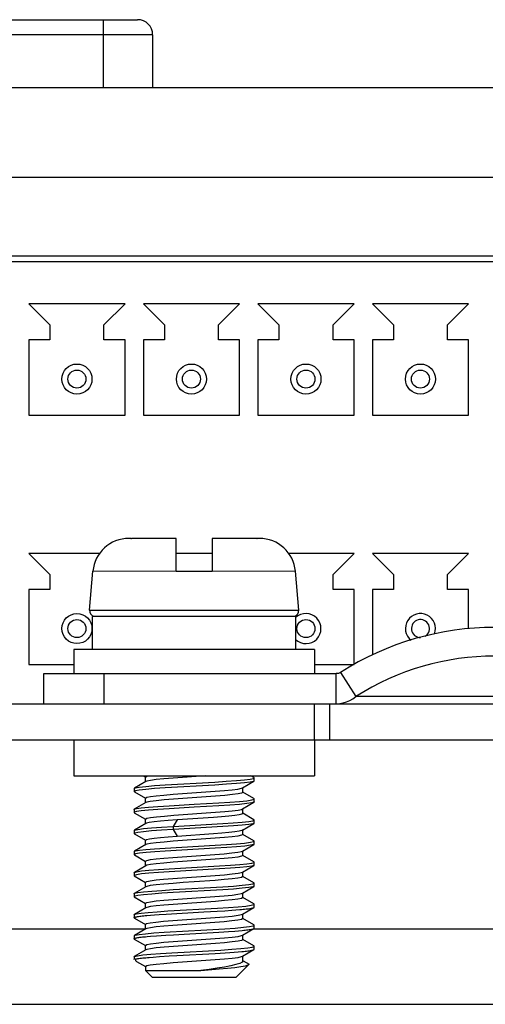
# Model space of a CAD drawing. Header units: millimetres. Extents: x 967 to 2466, y -778 to 1158.
# Tile 54 of 68: x 1881 to 1897, y 1119 to 1152. Entities that reach past the tile are written whole.
import ezdxf

# ---------------------------------------------------------------- set-up
doc = ezdxf.new("R2010")
doc.units = ezdxf.units.MM
doc.header["$LTSCALE"] = 30.734
doc.layers.get('0').update_dxf_attribs({"linetype": 'CONTINUOUS'})

msp = doc.modelspace()

# ---------------------------------------------------------------- linework, layer by layer
for p, q in [((1877.359, 1151.815), (1885.086, 1151.815)), ((1883.95, 1149.56), (1883.95, 1151.815)), ((1885.586, 1151.315), (1876.859, 1151.315)), ((1885.586, 1151.315), (1885.586, 1149.56)), ((1838.268, 1149.56), (1924.666, 1149.56)), ((1924.823, 1146.56), (1838.111, 1146.56)), ((1864.677, 1143.96), (1905.267, 1143.96)), ((1904.717, 1143.76), (1865.227, 1143.76)), ((1884.667, 1142.36), (1881.467, 1142.36)), ((1881.467, 1142.36), (1882.167, 1141.66)), ((1883.967, 1141.66), (1884.667, 1142.36)), ((1888.477, 1142.36), (1885.277, 1142.36)), ((1885.277, 1142.36), (1885.977, 1141.66)), ((1887.777, 1141.66), (1888.477, 1142.36)), ((1892.287, 1142.36), (1889.087, 1142.36)), ((1889.087, 1142.36), (1889.787, 1141.66)), ((1891.587, 1141.66), (1892.287, 1142.36)), ((1896.097, 1142.36), (1892.897, 1142.36)), ((1892.897, 1142.36), (1893.597, 1141.66)), ((1895.397, 1141.66), (1896.097, 1142.36)), ((1882.167, 1141.66), (1882.167, 1141.16)), ((1883.967, 1141.16), (1883.967, 1141.66)), ((1885.977, 1141.66), (1885.977, 1141.16)), ((1887.777, 1141.16), (1887.777, 1141.66)), ((1889.787, 1141.66), (1889.787, 1141.16)), ((1891.587, 1141.16), (1891.587, 1141.66)), ((1893.597, 1141.66), (1893.597, 1141.16)), ((1895.397, 1141.16), (1895.397, 1141.66)), ((1881.467, 1141.16), (1881.467, 1138.66)), ((1882.167, 1141.16), (1881.467, 1141.16)), ((1884.667, 1141.16), (1883.967, 1141.16)), ((1884.667, 1138.66), (1884.667, 1141.16)), ((1885.277, 1141.16), (1885.277, 1138.66)), ((1885.977, 1141.16), (1885.277, 1141.16)), ((1888.477, 1141.16), (1887.777, 1141.16)), ((1888.477, 1138.66), (1888.477, 1141.16)), ((1889.087, 1141.16), (1889.087, 1138.66)), ((1889.787, 1141.16), (1889.087, 1141.16)), ((1892.287, 1141.16), (1891.587, 1141.16)), ((1892.287, 1138.66), (1892.287, 1141.16)), ((1892.897, 1141.16), (1892.897, 1138.66)), ((1893.597, 1141.16), (1892.897, 1141.16)), ((1896.097, 1141.16), (1895.397, 1141.16)), ((1896.097, 1138.66), (1896.097, 1141.16)), ((1881.467, 1138.66), (1884.667, 1138.66)), ((1885.277, 1138.66), (1888.477, 1138.66)), ((1889.087, 1138.66), (1892.287, 1138.66)), ((1892.897, 1138.66), (1896.097, 1138.66)), ((1884.847, 1134.56), (1884.795, 1134.56)), ((1884.847, 1134.56), (1884.847, 1134.56)), ((1886.367, 1134.56), (1884.878, 1134.56)), ((1886.367, 1133.46), (1886.367, 1134.56)), ((1889.055, 1134.56), (1887.567, 1134.56)), ((1887.567, 1134.56), (1887.567, 1133.46)), ((1889.14, 1134.56), (1889.087, 1134.56)), ((1883.822, 1134.06), (1881.467, 1134.06)), ((1881.467, 1134.06), (1882.167, 1133.36)), ((1887.567, 1134.06), (1886.367, 1134.06)), ((1892.287, 1134.06), (1890.112, 1134.06)), ((1891.587, 1133.36), (1892.287, 1134.06)), ((1896.097, 1134.06), (1892.897, 1134.06)), ((1892.897, 1134.06), (1893.597, 1133.36)), ((1895.397, 1133.36), (1896.097, 1134.06)), ((1882.167, 1133.36), (1882.167, 1132.86)), ((1883.486, 1132.177), (1883.599, 1133.465)), ((1886.367, 1133.462), (1883.599, 1133.465)), ((1887.567, 1133.46), (1886.367, 1133.46)), ((1890.335, 1133.465), (1887.567, 1133.462)), ((1890.448, 1132.177), (1890.335, 1133.465)), ((1891.587, 1132.86), (1891.587, 1133.36)), ((1893.597, 1133.36), (1893.597, 1132.86)), ((1895.397, 1132.86), (1895.397, 1133.36)), ((1882.167, 1132.86), (1881.467, 1132.86)), ((1881.467, 1132.86), (1881.467, 1130.36)), ((1892.287, 1132.86), (1891.587, 1132.86)), ((1892.287, 1130.36), (1892.287, 1132.86)), ((1893.597, 1132.86), (1892.897, 1132.86)), ((1892.897, 1132.86), (1892.897, 1130.681)), ((1896.097, 1132.86), (1895.397, 1132.86)), ((1896.097, 1131.55), (1896.097, 1132.86)), ((1883.486, 1132.177), (1890.448, 1132.177)), ((1890.344, 1131.96), (1883.577, 1131.96)), ((1883.577, 1131.96), (1883.577, 1130.86)), ((1890.344, 1131.96), (1890.344, 1130.86)), ((1890.967, 1130.86), (1882.967, 1130.86)), ((1882.967, 1130.86), (1882.967, 1130.06)), ((1890.967, 1130.86), (1890.967, 1130.06)), ((1881.467, 1130.36), (1882.967, 1130.36)), ((1890.967, 1130.36), (1892.287, 1130.36)), ((1881.967, 1130.06), (1891.694, 1130.06)), ((1881.967, 1129.06), (1881.967, 1130.06)), ((1883.967, 1130.06), (1883.967, 1129.06)), ((1891.694, 1129.06), (1891.694, 1130.06)), ((1891.832, 1130.099), (1892.345, 1129.295)), ((1849.667, 1129.06), (1912.267, 1129.06)), ((1883.967, 1129.06), (1890.967, 1129.06)), ((1890.967, 1127.86), (1890.967, 1129.06)), ((1891.467, 1129.06), (1891.467, 1127.86)), ((1897.077, 1129.295), (1893.19, 1129.295)), ((1849.667, 1127.86), (1912.267, 1127.86)), ((1882.967, 1127.86), (1882.967, 1126.66)), ((1890.967, 1127.86), (1890.967, 1126.66)), ((1882.967, 1126.66), (1890.967, 1126.66)), ((1885.357, 1126.471), (1884.977, 1126.251)), ((1885.269, 1126.66), (1885.343, 1126.617)), ((1885.346, 1126.621), (1885.388, 1126.647)), ((1885.346, 1126.459), (1885.346, 1126.621)), ((1885.388, 1126.484), (1885.357, 1126.472)), ((1886.001, 1126.358), (1887.651, 1126.454)), ((1887.345, 1126.66), (1886.269, 1126.584)), ((1888.577, 1126.259), (1888.957, 1126.48)), ((1888.836, 1126.549), (1888.944, 1126.573)), ((1888.958, 1126.601), (1888.85, 1126.663)), ((1888.944, 1126.573), (1888.967, 1126.59)), ((1888.957, 1126.48), (1888.944, 1126.474)), ((1888.967, 1126.491), (1888.957, 1126.48)), ((1888.967, 1126.49), (1888.967, 1126.59)), ((1884.968, 1126.239), (1884.977, 1126.25)), ((1884.968, 1126.24), (1884.968, 1126.14)), ((1885.01, 1126.163), (1884.968, 1126.14)), ((1884.968, 1126.14), (1884.977, 1126.129)), ((1884.977, 1126.25), (1885.01, 1126.262)), ((1884.977, 1126.129), (1885.343, 1125.916)), ((1885.141, 1126.187), (1885.01, 1126.163)), ((1887.651, 1126.354), (1886.002, 1126.259)), ((1886.269, 1126.047), (1887.665, 1126.146)), ((1888.546, 1126.246), (1888.577, 1126.258)), ((1888.588, 1126.109), (1888.547, 1126.084)), ((1888.588, 1126.109), (1888.588, 1126.259)), ((1888.957, 1125.901), (1888.591, 1126.114)), ((1885.346, 1125.921), (1885.388, 1125.947)), ((1885.346, 1125.759), (1885.346, 1125.921)), ((1885.387, 1125.784), (1885.357, 1125.772)), ((1887.682, 1125.984), (1886.278, 1125.885)), ((1888.577, 1125.559), (1888.956, 1125.779)), ((1888.956, 1125.78), (1888.886, 1125.759)), ((1888.961, 1125.782), (1888.956, 1125.78)), ((1888.966, 1125.89), (1888.957, 1125.901)), ((1888.966, 1125.79), (1888.961, 1125.782)), ((1888.966, 1125.79), (1888.966, 1125.89)), ((1884.967, 1125.54), (1884.972, 1125.547)), ((1884.967, 1125.54), (1884.967, 1125.44)), ((1884.972, 1125.547), (1884.976, 1125.55)), ((1885.357, 1125.771), (1884.976, 1125.55)), ((1884.976, 1125.55), (1885.047, 1125.571)), ((1886.287, 1125.348), (1887.679, 1125.447)), ((1888.547, 1125.546), (1888.577, 1125.558)), ((1888.588, 1125.409), (1888.588, 1125.559)), ((1884.967, 1125.44), (1884.976, 1125.43)), ((1884.976, 1125.429), (1885.343, 1125.216)), ((1885.346, 1125.221), (1885.389, 1125.247)), ((1885.346, 1125.059), (1885.346, 1125.221)), ((1886.397, 1125.193), (1886.264, 1124.975)), ((1887.608, 1125.279), (1886.397, 1125.194)), ((1888.588, 1125.409), (1888.557, 1125.387)), ((1888.956, 1125.201), (1888.591, 1125.413)), ((1888.782, 1125.141), (1888.92, 1125.166)), ((1888.92, 1125.166), (1888.966, 1125.19)), ((1888.966, 1125.19), (1888.956, 1125.201)), ((1888.966, 1125.09), (1888.966, 1125.19)), ((1884.968, 1124.84), (1884.977, 1124.851)), ((1884.968, 1124.84), (1884.968, 1124.74)), ((1885.358, 1125.072), (1884.977, 1124.851)), ((1884.977, 1124.851), (1884.988, 1124.856)), ((1885.378, 1125.081), (1885.358, 1125.072)), ((1886.264, 1124.875), (1886.397, 1124.657)), ((1886.265, 1124.975), (1887.923, 1125.07)), ((1886.265, 1124.975), (1886.265, 1124.875)), ((1887.924, 1124.971), (1886.265, 1124.875)), ((1888.557, 1124.849), (1888.576, 1124.858)), ((1888.576, 1124.858), (1888.956, 1125.079)), ((1888.588, 1124.709), (1888.588, 1124.871)), ((1888.956, 1125.079), (1888.92, 1125.066)), ((1888.966, 1125.09), (1888.956, 1125.079)), ((1884.988, 1124.756), (1884.968, 1124.74)), ((1884.977, 1124.729), (1885.343, 1124.517)), ((1885.091, 1124.78), (1884.988, 1124.756)), ((1885.346, 1124.521), (1885.379, 1124.544)), ((1885.346, 1124.359), (1885.346, 1124.521)), ((1887.667, 1124.583), (1886.273, 1124.484)), ((1886.397, 1124.656), (1887.616, 1124.742)), ((1888.588, 1124.709), (1888.546, 1124.683)), ((1888.958, 1124.5), (1888.591, 1124.714)), ((1888.839, 1124.45), (1888.947, 1124.474)), ((1888.947, 1124.474), (1888.967, 1124.49)), ((1888.967, 1124.49), (1888.958, 1124.5)), ((1888.967, 1124.39), (1888.967, 1124.49)), ((1884.968, 1124.14), (1884.977, 1124.15)), ((1884.968, 1124.14), (1884.968, 1124.04)), ((1885.357, 1124.371), (1884.977, 1124.151)), ((1884.977, 1124.15), (1885.013, 1124.163)), ((1885.387, 1124.384), (1885.357, 1124.372)), ((1886.002, 1124.259), (1887.668, 1124.355)), ((1887.669, 1124.255), (1886.002, 1124.159)), ((1888.546, 1124.146), (1888.577, 1124.158)), ((1888.577, 1124.158), (1888.958, 1124.379)), ((1888.588, 1124.009), (1888.588, 1124.158)), ((1888.958, 1124.38), (1888.947, 1124.375)), ((1888.967, 1124.39), (1888.958, 1124.38)), ((1885.013, 1124.064), (1884.968, 1124.04)), ((1884.968, 1124.04), (1884.977, 1124.029)), ((1884.977, 1124.029), (1885.343, 1123.816)), ((1885.147, 1124.088), (1885.013, 1124.064)), ((1885.346, 1123.821), (1885.388, 1123.847)), ((1885.346, 1123.659), (1885.346, 1123.821)), ((1886.263, 1123.946), (1887.657, 1124.045)), ((1887.661, 1123.883), (1886.268, 1123.784)), ((1888.588, 1124.009), (1888.546, 1123.983)), ((1888.957, 1123.801), (1888.591, 1124.014)), ((1885.357, 1123.671), (1884.977, 1123.45)), ((1885.388, 1123.684), (1885.357, 1123.672)), ((1886.14, 1123.567), (1887.805, 1123.663)), ((1887.805, 1123.563), (1886.141, 1123.468)), ((1888.577, 1123.459), (1888.957, 1123.679)), ((1888.957, 1123.68), (1888.884, 1123.658)), ((1888.966, 1123.79), (1888.957, 1123.801)), ((1888.966, 1123.691), (1888.957, 1123.68)), ((1888.966, 1123.69), (1888.966, 1123.79)), ((1884.967, 1123.439), (1884.973, 1123.448)), ((1884.967, 1123.44), (1884.967, 1123.34)), ((1884.967, 1123.34), (1884.976, 1123.329)), ((1884.973, 1123.448), (1884.977, 1123.45)), ((1884.976, 1123.329), (1885.343, 1123.116)), ((1884.977, 1123.45), (1885.05, 1123.472)), ((1886.259, 1123.246), (1887.663, 1123.346)), ((1888.588, 1123.309), (1888.545, 1123.283)), ((1888.547, 1123.446), (1888.577, 1123.458)), ((1888.588, 1123.309), (1888.588, 1123.459)), ((1888.956, 1123.101), (1888.591, 1123.313)), ((1885.357, 1122.972), (1884.976, 1122.75)), ((1885.346, 1123.121), (1885.387, 1123.146)), ((1885.346, 1122.959), (1885.346, 1123.121)), ((1885.387, 1122.984), (1885.357, 1122.972)), ((1886.271, 1122.875), (1887.919, 1122.97)), ((1887.92, 1122.871), (1886.272, 1122.776)), ((1888.576, 1122.758), (1888.956, 1122.979)), ((1888.786, 1123.042), (1888.919, 1123.066)), ((1888.919, 1123.066), (1888.966, 1123.09)), ((1888.956, 1122.979), (1888.92, 1122.966)), ((1888.966, 1123.09), (1888.956, 1123.101)), ((1888.966, 1122.99), (1888.956, 1122.979)), ((1888.966, 1122.99), (1888.966, 1123.09)), ((1884.967, 1122.74), (1884.976, 1122.75)), ((1884.967, 1122.74), (1884.967, 1122.64)), ((1884.988, 1122.656), (1884.967, 1122.64)), ((1884.976, 1122.75), (1884.988, 1122.756)), ((1884.976, 1122.63), (1885.343, 1122.416)), ((1885.093, 1122.68), (1884.988, 1122.656)), ((1886.265, 1122.546), (1887.66, 1122.646)), ((1888.546, 1122.746), (1888.576, 1122.758)), ((1888.588, 1122.609), (1888.546, 1122.583)), ((1888.588, 1122.609), (1888.588, 1122.758)), ((1888.958, 1122.4), (1888.591, 1122.613)), ((1885.358, 1122.272), (1884.977, 1122.051)), ((1885.346, 1122.421), (1885.388, 1122.447)), ((1885.346, 1122.259), (1885.346, 1122.421)), ((1885.387, 1122.284), (1885.358, 1122.272)), ((1886.096, 1122.164), (1887.742, 1122.259)), ((1887.676, 1122.484), (1886.271, 1122.384)), ((1887.737, 1122.159), (1887.987, 1122.175)), ((1887.987, 1122.175), (1888.217, 1122.19)), ((1888.217, 1122.19), (1888.355, 1122.201)), ((1888.355, 1122.201), (1888.482, 1122.211)), ((1888.577, 1122.058), (1888.957, 1122.279)), ((1888.966, 1122.39), (1888.958, 1122.4)), ((1888.966, 1122.29), (1888.966, 1122.39)), ((1884.968, 1122.04), (1884.971, 1122.047)), ((1884.968, 1122.04), (1884.968, 1121.94)), ((1884.971, 1122.047), (1884.977, 1122.051)), ((1884.977, 1122.051), (1885.042, 1122.07)), ((1884.977, 1121.929), (1885.343, 1121.716)), ((1885.397, 1122.014), (1885.518, 1122.025)), ((1885.518, 1122.025), (1885.653, 1122.035)), ((1885.653, 1122.035), (1885.798, 1122.046)), ((1885.798, 1122.046), (1886.036, 1122.061)), ((1886.036, 1122.061), (1887.29, 1122.133)), ((1886.255, 1121.846), (1887.664, 1121.946)), ((1887.29, 1122.133), (1887.737, 1122.159)), ((1888.588, 1121.909), (1888.546, 1121.883)), ((1888.547, 1122.046), (1888.577, 1122.058)), ((1888.588, 1121.909), (1888.588, 1122.058)), ((1888.957, 1121.701), (1888.591, 1121.914)), ((1885.346, 1121.56), (1876.924, 1121.56)), ((1885.346, 1121.56), (1876.924, 1121.56)), ((1885.357, 1121.571), (1884.977, 1121.35)), ((1885.346, 1121.721), (1885.386, 1121.746)), ((1885.346, 1121.559), (1885.346, 1121.721)), ((1885.387, 1121.584), (1885.357, 1121.572)), ((1887.656, 1121.782), (1886.262, 1121.683)), ((1888.447, 1121.508), (1888.563, 1121.518)), ((1888.577, 1121.358), (1888.958, 1121.58)), ((1888.811, 1121.645), (1888.932, 1121.669)), ((1905.346, 1121.56), (1888.924, 1121.56)), ((1905.346, 1121.56), (1888.924, 1121.56)), ((1888.932, 1121.669), (1888.966, 1121.69)), ((1888.966, 1121.59), (1888.966, 1121.69)), ((1884.967, 1121.339), (1884.977, 1121.35)), ((1884.967, 1121.339), (1884.967, 1121.24)), ((1884.976, 1121.23), (1885.343, 1121.017)), ((1884.977, 1121.35), (1885.009, 1121.362)), ((1885.4, 1121.315), (1885.518, 1121.324)), ((1885.518, 1121.324), (1885.718, 1121.34)), ((1885.718, 1121.34), (1885.866, 1121.35)), ((1885.866, 1121.35), (1886.024, 1121.361)), ((1886.024, 1121.361), (1886.277, 1121.376)), ((1886.27, 1121.147), (1887.667, 1121.246)), ((1886.277, 1121.376), (1886.635, 1121.396)), ((1886.635, 1121.396), (1887.792, 1121.462)), ((1887.792, 1121.462), (1887.954, 1121.472)), ((1887.954, 1121.472), (1888.107, 1121.483)), ((1888.107, 1121.483), (1888.319, 1121.498)), ((1888.319, 1121.498), (1888.447, 1121.508)), ((1888.547, 1121.346), (1888.577, 1121.358)), ((1888.588, 1121.209), (1888.547, 1121.184)), ((1888.588, 1121.209), (1888.588, 1121.358)), ((1888.957, 1121.001), (1888.591, 1121.214)), ((1885.357, 1120.871), (1884.976, 1120.65)), ((1885.346, 1121.021), (1885.388, 1121.047)), ((1885.346, 1120.859), (1885.346, 1121.021)), ((1885.387, 1120.884), (1885.357, 1120.872)), ((1886.221, 1120.772), (1887.859, 1120.866)), ((1887.675, 1121.084), (1886.275, 1120.984)), ((1888.577, 1120.658), (1888.957, 1120.88)), ((1888.967, 1120.99), (1888.957, 1121.001)), ((1888.967, 1120.89), (1888.967, 1120.989)), ((1884.967, 1120.64), (1884.976, 1120.65)), ((1884.967, 1120.64), (1884.967, 1120.56)), ((1884.983, 1120.544), (1884.967, 1120.56)), ((1884.999, 1120.56), (1884.968, 1120.56)), ((1884.976, 1120.65), (1884.984, 1120.654)), ((1884.999, 1120.56), (1885.014, 1120.513)), ((1885.066, 1120.575), (1885.097, 1120.58)), ((1885.097, 1120.58), (1885.131, 1120.585)), ((1885.131, 1120.585), (1885.169, 1120.59)), ((1885.471, 1120.621), (1885.598, 1120.631)), ((1885.598, 1120.631), (1885.81, 1120.646)), ((1885.81, 1120.646), (1886.131, 1120.667)), ((1886.131, 1120.667), (1886.39, 1120.683)), ((1886.264, 1120.446), (1887.669, 1120.546)), ((1886.39, 1120.683), (1887.665, 1120.755)), ((1887.665, 1120.755), (1887.999, 1120.775)), ((1887.999, 1120.775), (1888.154, 1120.786)), ((1888.154, 1120.786), (1888.298, 1120.796)), ((1888.298, 1120.796), (1888.431, 1120.807)), ((1888.431, 1120.807), (1888.552, 1120.817)), ((1888.547, 1120.646), (1888.577, 1120.658)), ((1888.588, 1120.5), (1888.588, 1120.658)), ((1885.014, 1120.513), (1885.05, 1120.486)), ((1885.049, 1120.487), (1885.343, 1120.317)), ((1885.346, 1120.321), (1885.387, 1120.346)), ((1885.346, 1120.321), (1885.346, 1120.181)), ((1887.19, 1120.181), (1887.804, 1120.235)), ((1888.367, 1119.96), (1888.79, 1120.383)), ((1888.594, 1120.511), (1888.796, 1120.394)), ((1888.79, 1120.383), (1888.796, 1120.394)), ((1888.796, 1120.394), (1888.793, 1120.396)), ((1885.346, 1120.181), (1887.19, 1120.181)), ((1885.567, 1119.96), (1885.346, 1120.181)), ((1885.569, 1119.96), (1888.365, 1119.96)), ((1836.467, 1119.06), (1950.767, 1119.06))]:
    msp.add_line(p, q)
for points in [[(1884.858, 1134.56), (1884.852, 1134.56), (1884.847, 1134.56)], [(1884.858, 1134.56), (1884.868, 1134.56), (1884.873, 1134.56), (1884.878, 1134.56)], [(1889.055, 1134.56), (1889.061, 1134.56), (1889.066, 1134.56)], [(1889.087, 1134.56), (1889.081, 1134.56), (1889.076, 1134.56), (1889.066, 1134.56)], [(1891.832, 1130.099), (1891.811, 1130.088), (1891.79, 1130.078), (1891.767, 1130.07), (1891.744, 1130.065), (1891.719, 1130.061), (1891.694, 1130.06)], [(1891.694, 1129.06), (1891.811, 1129.067), (1891.926, 1129.087), (1892.038, 1129.12), (1892.146, 1129.167), (1892.249, 1129.225), (1892.345, 1129.295)], [(1893.19, 1129.295), (1892.735, 1129.297), (1892.345, 1129.295)], [(1886.269, 1126.584), (1885.959, 1126.559), (1885.703, 1126.534), (1885.51, 1126.509), (1885.388, 1126.484)], [(1887.651, 1126.454), (1888.037, 1126.478), (1888.375, 1126.502), (1888.645, 1126.526), (1888.836, 1126.549)], [(1888.944, 1126.474), (1888.836, 1126.45), (1888.645, 1126.426), (1888.375, 1126.402), (1888.038, 1126.378), (1887.651, 1126.354)], [(1888.967, 1126.59), (1888.963, 1126.597), (1888.958, 1126.6)], [(1885.01, 1126.262), (1885.141, 1126.286), (1885.359, 1126.311), (1885.651, 1126.335), (1886.001, 1126.358)], [(1886.002, 1126.259), (1885.651, 1126.235), (1885.359, 1126.211), (1885.141, 1126.187)], [(1887.665, 1126.146), (1887.973, 1126.171), (1888.23, 1126.196), (1888.425, 1126.221), (1888.546, 1126.246)], [(1886.278, 1125.885), (1885.966, 1125.859), (1885.704, 1125.834), (1885.508, 1125.809), (1885.387, 1125.784)], [(1885.388, 1125.947), (1885.51, 1125.972), (1885.704, 1125.997), (1885.961, 1126.022), (1886.269, 1126.047)], [(1888.547, 1126.084), (1888.428, 1126.059), (1888.238, 1126.034), (1887.986, 1126.009), (1887.682, 1125.984)], [(1887.791, 1125.762), (1888.159, 1125.786), (1888.475, 1125.81), (1888.722, 1125.834), (1888.886, 1125.858)], [(1888.886, 1125.858), (1888.961, 1125.882), (1888.966, 1125.89)], [(1885.047, 1125.472), (1884.972, 1125.448), (1884.967, 1125.44)], [(1885.047, 1125.571), (1885.206, 1125.595), (1885.448, 1125.619), (1885.763, 1125.643), (1886.133, 1125.667)], [(1886.133, 1125.567), (1885.763, 1125.543), (1885.449, 1125.519), (1885.207, 1125.495), (1885.047, 1125.472)], [(1886.133, 1125.667), (1886.964, 1125.715), (1887.791, 1125.762)], [(1887.792, 1125.663), (1886.965, 1125.615), (1886.133, 1125.567)], [(1887.679, 1125.447), (1887.985, 1125.472), (1888.237, 1125.497), (1888.427, 1125.521), (1888.547, 1125.546)], [(1888.886, 1125.759), (1888.723, 1125.735), (1888.475, 1125.711), (1888.159, 1125.686), (1887.792, 1125.663)], [(1886.397, 1125.194), (1886.103, 1125.171), (1885.844, 1125.148), (1885.632, 1125.126), (1885.475, 1125.103), (1885.378, 1125.081)], [(1885.389, 1125.247), (1885.514, 1125.273), (1885.714, 1125.298), (1885.976, 1125.323), (1886.287, 1125.348)], [(1888.557, 1125.387), (1888.465, 1125.365), (1888.318, 1125.343), (1888.121, 1125.322), (1887.881, 1125.3), (1887.608, 1125.279)], [(1887.923, 1125.07), (1888.27, 1125.094), (1888.56, 1125.117), (1888.782, 1125.141)], [(1884.988, 1124.856), (1885.091, 1124.879), (1885.279, 1124.903), (1885.544, 1124.926), (1885.876, 1124.95), (1886.265, 1124.975)], [(1886.265, 1124.875), (1885.877, 1124.851), (1885.544, 1124.827), (1885.28, 1124.803), (1885.091, 1124.78)], [(1887.616, 1124.742), (1887.887, 1124.764), (1888.125, 1124.785), (1888.32, 1124.806), (1888.466, 1124.828), (1888.557, 1124.849)], [(1888.92, 1125.066), (1888.782, 1125.042), (1888.56, 1125.018), (1888.271, 1124.994), (1887.924, 1124.971)], [(1884.968, 1124.74), (1884.973, 1124.733), (1884.977, 1124.729)], [(1885.379, 1124.544), (1885.477, 1124.566), (1885.635, 1124.589), (1885.848, 1124.611), (1886.106, 1124.634), (1886.397, 1124.656)], [(1886.273, 1124.484), (1885.965, 1124.459), (1885.706, 1124.434), (1885.51, 1124.409), (1885.387, 1124.384)], [(1888.546, 1124.683), (1888.423, 1124.658), (1888.229, 1124.633), (1887.973, 1124.608), (1887.667, 1124.583)], [(1885.013, 1124.163), (1885.147, 1124.187), (1885.364, 1124.211), (1885.653, 1124.235), (1886.002, 1124.259)], [(1886.002, 1124.159), (1885.654, 1124.135), (1885.365, 1124.112), (1885.147, 1124.088)], [(1887.657, 1124.045), (1887.967, 1124.07), (1888.226, 1124.096), (1888.422, 1124.121), (1888.546, 1124.146)], [(1887.668, 1124.355), (1888.048, 1124.378), (1888.379, 1124.402), (1888.647, 1124.426), (1888.839, 1124.45)], [(1888.947, 1124.375), (1888.839, 1124.35), (1888.648, 1124.326), (1888.38, 1124.303), (1888.049, 1124.279), (1887.669, 1124.255)], [(1885.388, 1123.847), (1885.51, 1123.872), (1885.702, 1123.897), (1885.956, 1123.921), (1886.263, 1123.946)], [(1888.546, 1123.983), (1888.424, 1123.958), (1888.228, 1123.933), (1887.97, 1123.908), (1887.661, 1123.883)], [(1885.05, 1123.472), (1885.215, 1123.496), (1885.461, 1123.52), (1885.776, 1123.544), (1886.14, 1123.567)], [(1886.268, 1123.784), (1885.96, 1123.759), (1885.704, 1123.734), (1885.51, 1123.709), (1885.388, 1123.684)], [(1887.805, 1123.663), (1888.173, 1123.687), (1888.482, 1123.71), (1888.722, 1123.734), (1888.884, 1123.758)], [(1888.884, 1123.658), (1888.722, 1123.635), (1888.482, 1123.611), (1888.173, 1123.587), (1887.805, 1123.563)], [(1888.884, 1123.758), (1888.96, 1123.781), (1888.966, 1123.79)], [(1885.05, 1123.372), (1884.973, 1123.348), (1884.967, 1123.34)], [(1886.141, 1123.468), (1885.776, 1123.444), (1885.462, 1123.42), (1885.216, 1123.396), (1885.05, 1123.372)], [(1885.387, 1123.146), (1885.507, 1123.171), (1885.698, 1123.196), (1885.952, 1123.221), (1886.259, 1123.246)], [(1887.661, 1123.183), (1886.962, 1123.133), (1886.606, 1123.109), (1886.265, 1123.084), (1885.957, 1123.059), (1885.701, 1123.034), (1885.508, 1123.009), (1885.387, 1122.984)], [(1888.545, 1123.283), (1888.422, 1123.258), (1888.227, 1123.233), (1887.971, 1123.208), (1887.661, 1123.183)], [(1887.663, 1123.346), (1887.975, 1123.371), (1888.234, 1123.396), (1888.428, 1123.421), (1888.547, 1123.446)], [(1884.988, 1122.756), (1885.092, 1122.779), (1885.284, 1122.803), (1885.554, 1122.827), (1885.889, 1122.851), (1886.271, 1122.875)], [(1887.919, 1122.97), (1888.274, 1122.994), (1888.568, 1123.018), (1888.786, 1123.042)], [(1888.92, 1122.966), (1888.786, 1122.942), (1888.568, 1122.919), (1888.274, 1122.895), (1887.92, 1122.871)], [(1884.967, 1122.64), (1884.972, 1122.633), (1884.976, 1122.63)], [(1886.272, 1122.776), (1885.89, 1122.752), (1885.554, 1122.728), (1885.284, 1122.704), (1885.093, 1122.68)], [(1885.388, 1122.447), (1885.509, 1122.472), (1885.703, 1122.497), (1885.958, 1122.522), (1886.265, 1122.546)], [(1887.66, 1122.646), (1887.968, 1122.671), (1888.228, 1122.696), (1888.424, 1122.721), (1888.546, 1122.746)], [(1888.546, 1122.583), (1888.424, 1122.558), (1888.233, 1122.533), (1887.98, 1122.509), (1887.676, 1122.484)], [(1886.271, 1122.384), (1885.96, 1122.359), (1885.703, 1122.334), (1885.509, 1122.309), (1885.387, 1122.284)], [(1887.742, 1122.259), (1888.111, 1122.283), (1888.429, 1122.306), (1888.686, 1122.33), (1888.863, 1122.354)], [(1888.482, 1122.211), (1888.54, 1122.216), (1888.595, 1122.221), (1888.646, 1122.226), (1888.694, 1122.231), (1888.739, 1122.236), (1888.78, 1122.241), (1888.817, 1122.247), (1888.85, 1122.252), (1888.878, 1122.257), (1888.903, 1122.262), (1888.924, 1122.267), (1888.94, 1122.272), (1888.953, 1122.277), (1888.957, 1122.279)], [(1888.863, 1122.354), (1888.954, 1122.377), (1888.966, 1122.39)], [(1888.957, 1122.279), (1888.961, 1122.282), (1888.966, 1122.287), (1888.967, 1122.29)], [(1884.968, 1121.94), (1884.968, 1121.943), (1884.973, 1121.948), (1884.981, 1121.953), (1884.994, 1121.958), (1885.01, 1121.963), (1885.031, 1121.968), (1885.056, 1121.974)], [(1884.977, 1121.929), (1884.972, 1121.933), (1884.968, 1121.938), (1884.968, 1121.94)], [(1885.042, 1122.07), (1885.199, 1122.094), (1885.433, 1122.117), (1885.736, 1122.141), (1886.096, 1122.164)], [(1885.056, 1121.974), (1885.085, 1121.979), (1885.118, 1121.984), (1885.156, 1121.989)], [(1885.156, 1121.989), (1885.197, 1121.994), (1885.241, 1121.999), (1885.29, 1122.004), (1885.342, 1122.009), (1885.397, 1122.014)], [(1885.386, 1121.746), (1885.506, 1121.771), (1885.697, 1121.796), (1885.95, 1121.821), (1886.255, 1121.846)], [(1888.546, 1121.883), (1888.422, 1121.858), (1888.224, 1121.832), (1887.964, 1121.807), (1887.656, 1121.782)], [(1887.664, 1121.946), (1887.975, 1121.971), (1888.233, 1121.996), (1888.427, 1122.021), (1888.547, 1122.046)], [(1886.262, 1121.683), (1885.954, 1121.658), (1885.7, 1121.634), (1885.509, 1121.609), (1885.387, 1121.584)], [(1885.972, 1121.457), (1886.775, 1121.504), (1887.194, 1121.527), (1887.987, 1121.574)], [(1887.987, 1121.574), (1888.328, 1121.598), (1888.606, 1121.622), (1888.811, 1121.645)], [(1888.563, 1121.518), (1888.617, 1121.523), (1888.666, 1121.528), (1888.713, 1121.533), (1888.756, 1121.538), (1888.795, 1121.543), (1888.83, 1121.549), (1888.862, 1121.554), (1888.889, 1121.559), (1888.913, 1121.564), (1888.932, 1121.569), (1888.947, 1121.575), (1888.957, 1121.58)], [(1888.966, 1121.69), (1888.966, 1121.692), (1888.957, 1121.7)], [(1888.957, 1121.58), (1888.964, 1121.585), (1888.966, 1121.59)], [(1884.967, 1121.24), (1884.968, 1121.243), (1884.973, 1121.248), (1884.982, 1121.253), (1884.996, 1121.258), (1885.013, 1121.264), (1885.035, 1121.269), (1885.061, 1121.274)], [(1884.976, 1121.23), (1884.972, 1121.233), (1884.968, 1121.238), (1884.967, 1121.24)], [(1885.009, 1121.362), (1885.136, 1121.386), (1885.345, 1121.409), (1885.628, 1121.433), (1885.972, 1121.457)], [(1885.061, 1121.274), (1885.091, 1121.279), (1885.124, 1121.285), (1885.161, 1121.29)], [(1885.161, 1121.29), (1885.202, 1121.295), (1885.246, 1121.3), (1885.294, 1121.305), (1885.345, 1121.31), (1885.4, 1121.315)], [(1887.667, 1121.246), (1887.975, 1121.271), (1888.232, 1121.296), (1888.426, 1121.321), (1888.547, 1121.346)], [(1886.275, 1120.984), (1885.967, 1120.959), (1885.706, 1120.934), (1885.51, 1120.909), (1885.387, 1120.884)], [(1885.388, 1121.047), (1885.511, 1121.072), (1885.705, 1121.097), (1885.961, 1121.122), (1886.27, 1121.147)], [(1888.547, 1121.184), (1888.428, 1121.159), (1888.236, 1121.134), (1887.982, 1121.109), (1887.675, 1121.084)], [(1887.859, 1120.866), (1888.218, 1120.89), (1888.518, 1120.914), (1888.748, 1120.937), (1888.898, 1120.961)], [(1888.552, 1120.817), (1888.607, 1120.822), (1888.659, 1120.827), (1888.706, 1120.833), (1888.751, 1120.838), (1888.791, 1120.843), (1888.827, 1120.848), (1888.859, 1120.853), (1888.887, 1120.858), (1888.911, 1120.864), (1888.931, 1120.869), (1888.946, 1120.874), (1888.957, 1120.88)], [(1888.898, 1120.961), (1888.964, 1120.984), (1888.967, 1120.99)], [(1888.957, 1120.88), (1888.964, 1120.885), (1888.967, 1120.89), (1888.967, 1120.89)], [(1884.984, 1120.654), (1885.081, 1120.677), (1885.263, 1120.701), (1885.523, 1120.725), (1885.849, 1120.749), (1886.221, 1120.772)], [(1884.999, 1120.56), (1885.017, 1120.565), (1885.04, 1120.57), (1885.066, 1120.575)], [(1885.169, 1120.59), (1885.211, 1120.596), (1885.256, 1120.601), (1885.305, 1120.606), (1885.357, 1120.611), (1885.413, 1120.616), (1885.471, 1120.621)], [(1887.669, 1120.546), (1887.976, 1120.571), (1888.232, 1120.596), (1888.426, 1120.621), (1888.547, 1120.646)], [(1885.387, 1120.346), (1885.507, 1120.371), (1885.7, 1120.396), (1885.956, 1120.421), (1886.264, 1120.446)], [(1888.484, 1120.42), (1888.358, 1120.38), (1888.188, 1120.34), (1887.978, 1120.3), (1887.736, 1120.26), (1887.471, 1120.221), (1887.19, 1120.181)], [(1887.804, 1120.235), (1888.08, 1120.262), (1888.322, 1120.289), (1888.521, 1120.315), (1888.67, 1120.341)], [(1888.588, 1120.5), (1888.562, 1120.46), (1888.484, 1120.42)], [(1888.67, 1120.341), (1888.764, 1120.368), (1888.79, 1120.383)]]:
    msp.add_lwpolyline(points)
for centre, radius in [((1883.067, 1139.86), 0.5), ((1886.877, 1139.86), 0.5), ((1890.687, 1139.86), 0.5), ((1894.497, 1139.86), 0.5), ((1883.067, 1139.86), 0.3), ((1886.877, 1139.86), 0.3), ((1890.687, 1139.86), 0.3), ((1894.497, 1139.86), 0.3), ((1883.067, 1131.56), 0.5), ((1883.067, 1131.56), 0.3), ((1890.687, 1131.56), 0.3)]:
    msp.add_circle(centre, radius)
for centre, radius, start, end in [((1885.086, 1151.315), 0.5, 0, 90), ((1884.794, 1133.36), 1.2, 90, 175), ((1889.14, 1133.36), 1.2, 5, 90), ((1883.685, 1132.16), 0.2, 175, 255), ((1890.249, 1132.16), 0.2, 285, 5), ((1890.687, 1131.56), 0.5, 226.4174, 133.4871), ((1894.497, 1131.56), 0.5, 339.5274, 231.5123), ((1894.497, 1131.56), 0.3, 301.8164, 269.9701), ((1896.967, 1122.06), 9.539, 57.4305, 122.5695), ((1896.967, 1122.06), 8.585, 57.4305, 122.5695)]:
    msp.add_arc(centre, radius, start, end)

doc.saveas('drawing.dxf')
